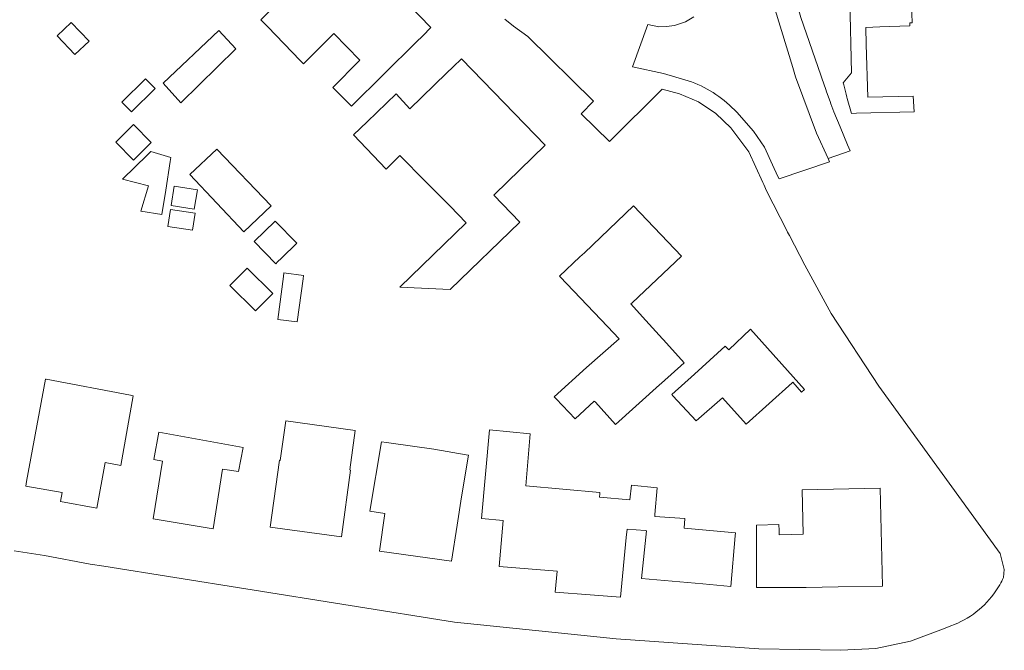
# Model space of a CAD drawing. Header units: metres. Extents: x 191562 to 192551, y 309453 to 310109.
# Tile 17 of 49: x 191999 to 192106, y 309470 to 309538. Entities that reach past the tile are written whole.
import ezdxf

# ---------------------------------------------------------------- set-up
doc = ezdxf.new("R2010")
doc.units = ezdxf.units.M
for name, color, linetype, lineweight in [('B-WE-OG-TERREIN_ERF-GV', 253, 'Continuous', 9), ('B-WE-VH-GESLOTENVERHARDING_ASFALT-GV', 253, 'Continuous', 9), ('B-WE-VH-OPENVERHARDING_STRAATBAKSTEEN-GV', 253, 'Continuous', 9)]:
    doc.layers.add(name, color=color, linetype=linetype, lineweight=lineweight)

msp = doc.modelspace()

# ---------------------------------------------------------------- linework, layer by layer
at = {"layer": 'B-WE-OG-TERREIN_ERF-GV'}
for points in [[(192033.328, 309536.182), (192033.283, 309536.135), (192030.069, 309532.912), (192029.993, 309532.986), (192029.701, 309533.271), (192026.196, 309536.893), (192025.44, 309537.673), (192026.026, 309538.243), (192034.482, 309546.457), (192038.962, 309541.836), (192043.813, 309536.831), (192042.922, 309535.948), (192042.232, 309535.265), (192035.221, 309528.319), (192034.869, 309528.679), (192033.469, 309530.109), (192033.237, 309530.345), (192036.058, 309533.25), (192036.119, 309533.309)], [(192006.891, 309535.35), (192005.372, 309533.905), (192003.451, 309535.923), (192004.97, 309537.369)], [(192014.9, 309530.83), (192020.916, 309536.494), (192022.762, 309534.533), (192016.797, 309528.711)], [(192043.226, 309520.193), (192040.439, 309522.988), (192038.974, 309521.527), (192035.467, 309525.231), (192036.926, 309526.645), (192040.05, 309529.673), (192041.548, 309528.06), (192045.502, 309531.892), (192046.2, 309532.57), (192047.105, 309533.448), (192051.705, 309528.703), (192056.153, 309524.114), (192050.667, 309518.797), (192050.594, 309518.727), (192053.42, 309515.811), (192045.889, 309508.511), (192040.438, 309508.773), (192047.622, 309515.735), (192045.889, 309517.523)], [(192010.421, 309528.773), (192013.001, 309531.295), (192014.045, 309530.228), (192011.465, 309527.705)], [(192009.773, 309524.458), (192011.683, 309526.356), (192013.618, 309524.41), (192011.707, 309522.511)], [(192012.473, 309516.995), (192013.311, 309519.724), (192010.494, 309520.441), (192013.198, 309523.082), (192013.556, 309523.432), (192015.726, 309522.797), (192015.657, 309522.358), (192015.171, 309519.251), (192014.762, 309516.637)], [(192020.71, 309523.695), (192026.551, 309517.559), (192023.6, 309514.775), (192017.786, 309520.937)], [(192018.59, 309519.312), (192018.263, 309517.219), (192015.777, 309517.608), (192016.104, 309519.701)], [(192018.337, 309516.772), (192018.048, 309514.923), (192015.417, 309515.334), (192015.706, 309517.184)], [(192068.704, 309498.396), (192068.506, 309498.217), (192063.753, 309493.926), (192061.573, 309496.338), (192061.45, 309496.474), (192059.381, 309494.568), (192057.344, 309496.706), (192057.118, 309496.943), (192060.602, 309500.09), (192064.127, 309503.214), (192062.864, 309504.543), (192057.778, 309509.894), (192057.709, 309509.967), (192059.897, 309512.048), (192060.381, 309512.506), (192065.696, 309517.559), (192070.853, 309512.127), (192065.536, 309507.08), (192065.412, 309506.962), (192066.669, 309505.57), (192068.803, 309503.208), (192068.925, 309503.073), (192071.152, 309500.607)], [(192024.728, 309513.71), (192026.992, 309515.924), (192029.329, 309513.534), (192027.684, 309511.925), (192027.261, 309511.512), (192027.055, 309511.31)], [(192022.092, 309508.951), (192023.955, 309510.85), (192026.747, 309508.111), (192024.885, 309506.212)], [(192029.367, 309505.018), (192027.294, 309505.282), (192027.896, 309509.942), (192027.935, 309510.329), (192030.065, 309510.058), (192030.015, 309509.668)], [(192072.262, 309499.378), (192075.594, 309502.388), (192075.965, 309501.996), (192078.326, 309504.23), (192084.151, 309497.733), (192083.844, 309497.437), (192082.886, 309498.506), (192082.812, 309498.439), (192077.845, 309493.986), (192075.284, 309496.827), (192072.439, 309494.332), (192069.938, 309497.033), (192069.814, 309497.167)], [(192000.159, 309487.773), (192002.197, 309498.839), (192002.273, 309498.825), (192011.385, 309497.111), (192011.668, 309497.03), (192010.328, 309489.502), (192008.618, 309489.825), (192007.733, 309484.91), (192003.805, 309485.608), (192003.984, 309486.583), (192000.066, 309487.288)], [(192027.549, 309490.062), (192028.132, 309494.342), (192035.626, 309493.3), (192035.044, 309489.03), (192035.143, 309489.016), (192034.16, 309481.803), (192026.465, 309482.852), (192027.45, 309490.075)], [(192065.273, 309485.817), (192065.484, 309487.39), (192068.257, 309487.101), (192067.994, 309484.227), (192067.974, 309484.002), (192071.215, 309483.804), (192071.15, 309482.736), (192076.695, 309482.244), (192076.667, 309481.93), (192076.181, 309476.454), (192073.166, 309476.721), (192066.539, 309477.309), (192067.076, 309482.464), (192066.939, 309482.476), (192064.985, 309482.643), (192064.903, 309481.741), (192064.283, 309475.306), (192060.99, 309475.551), (192057.225, 309475.831), (192057.428, 309478.088), (192051.181, 309478.604), (192051.595, 309483.557), (192049.265, 309483.773), (192050.147, 309493.349), (192054.512, 309492.947), (192054.052, 309487.327), (192062.049, 309486.591), (192062.039, 309486.446), (192062.015, 309486.107)], [(192013.809, 309483.765), (192014.838, 309489.998), (192013.907, 309490.168), (192014.443, 309493.116), (192023.536, 309491.462), (192023.036, 309488.868), (192021.31, 309489.103), (192020.302, 309482.667)], [(192038.246, 309480.273), (192038.822, 309484.322), (192037.216, 309484.592), (192038.465, 309492.078), (192039.003, 309492.004), (192039.502, 309491.935), (192044.133, 309491.261), (192047.606, 309490.659), (192047.854, 309490.62), (192047.129, 309486.124), (192046.635, 309483.063), (192046.05, 309479.164)], [(192083.887, 309486.89), (192092.317, 309487.082), (192092.558, 309476.494), (192087.779, 309476.392), (192084.325, 309476.322), (192078.955, 309476.318), (192078.955, 309483.078), (192081.391, 309483.134), (192081.406, 309482.488), (192081.416, 309482.024), (192082.765, 309482.055), (192083.995, 309482.082)]]:
    msp.add_lwpolyline(points, close=True, dxfattribs=at)
for points in [[(192089.03, 309539.821), (192089.235, 309531.947), (192088.328, 309530.86), (192088.389, 309530.623), (192088.651, 309529.615), (192088.735, 309529.292), (192088.775, 309529.152), (192089.23, 309527.553), (192089.756, 309527.562), (192095.992, 309527.714), (192095.892, 309529.43), (192090.972, 309529.291), (192090.824, 309534.989), (192090.776, 309536.843), (192092.277, 309536.899), (192095.532, 309537.022), (192095.525, 309537.336), (192095.768, 309537.35), (192095.711, 309539.362)], [(192105.639, 309477.401), (192105.726, 309478.282), (192105.285, 309479.997), (192092.188, 309498.086), (192087.016, 309505.948), (192084.201, 309511.141), (192082.535, 309514.373), (192082.332, 309514.715), (192082.225, 309514.894), (192080.062, 309519.185), (192079.749, 309519.876), (192079.654, 309520.085), (192078.147, 309523.414), (192076.179, 309526.006), (192074.566, 309527.556), (192072.698, 309528.787), (192070.637, 309529.659), (192068.793, 309530.182), (192063.099, 309524.517), (192060.029, 309527.511), (192061.373, 309528.886), (192054.271, 309535.865), (192052.738, 309536.974), (192051.808, 309537.739)], [(191998.816, 309480.303), (192002.095, 309479.799), (192007.027, 309478.862), (192008.501, 309478.627), (192023.819, 309476.183), (192046.341, 309472.594), (192057.896, 309471.403), (192063.812, 309470.777), (192079.208, 309469.702), (192088.058, 309469.546), (192091.859, 309469.758), (192095.585, 309470.537), (192099.153, 309471.865), (192099.601, 309472.041), (192100.692, 309472.47)]]:
    msp.add_lwpolyline(points, dxfattribs=at)
for points in [[(192105.239, 309476.629, 0.0205719), (192105.639, 309477.401)], [(192100.692, 309472.47, 0.1553041), (192105.239, 309476.629)]]:
    msp.add_lwpolyline(points, format="xyb", dxfattribs=at)
at = {"layer": 'B-WE-VH-GESLOTENVERHARDING_ASFALT-GV'}
for points in [[(192072.211, 309537.986), (192071.285, 309537.461), (192070.1, 309537.036), (192069.249, 309536.927), (192068.407, 309536.911), (192067.25, 309537.149), (192065.57, 309532.583), (192068.929, 309531.871), (192071.962, 309530.978)], [(192081.401, 309520.5), (192086.859, 309522.326), (192086.698, 309522.684), (192085.463, 309525.434), (192083.174, 309531.508), (192082.876, 309532.505), (192080.983, 309538.74)], [(192076.843, 309527.672), (192078.636, 309525.649), (192079.824, 309523.92), (192080.699, 309522.012), (192081.285, 309520.748), (192081.401, 309520.5)]]:
    msp.add_lwpolyline(points, dxfattribs=at)
msp.add_lwpolyline([(192071.962, 309530.978, -0.1115037), (192076.843, 309527.672)], format="xyb", dxfattribs=at)
at = {"layer": 'B-WE-VH-OPENVERHARDING_STRAATBAKSTEEN-GV'}
msp.add_lwpolyline([(192086.698, 309522.684), (192089.085, 309523.519), (192088.789, 309524.164), (192087.987, 309526.097), (192087.312, 309527.726), (192087.007, 309528.58), (192086.91, 309528.852), (192086.535, 309529.899), (192086.454, 309530.127), (192086.015, 309531.357), (192085.902, 309531.681), (192083.737, 309537.903), (192083.29, 309539.528), (192081.899, 309544.586), (192080.66, 309552.449), (192080.646, 309552.535), (192079.878, 309557.341), (192079.424, 309561.884), (192078.846, 309567.668), (192078.766, 309568.917)], dxfattribs=at)

doc.saveas('drawing.dxf')
